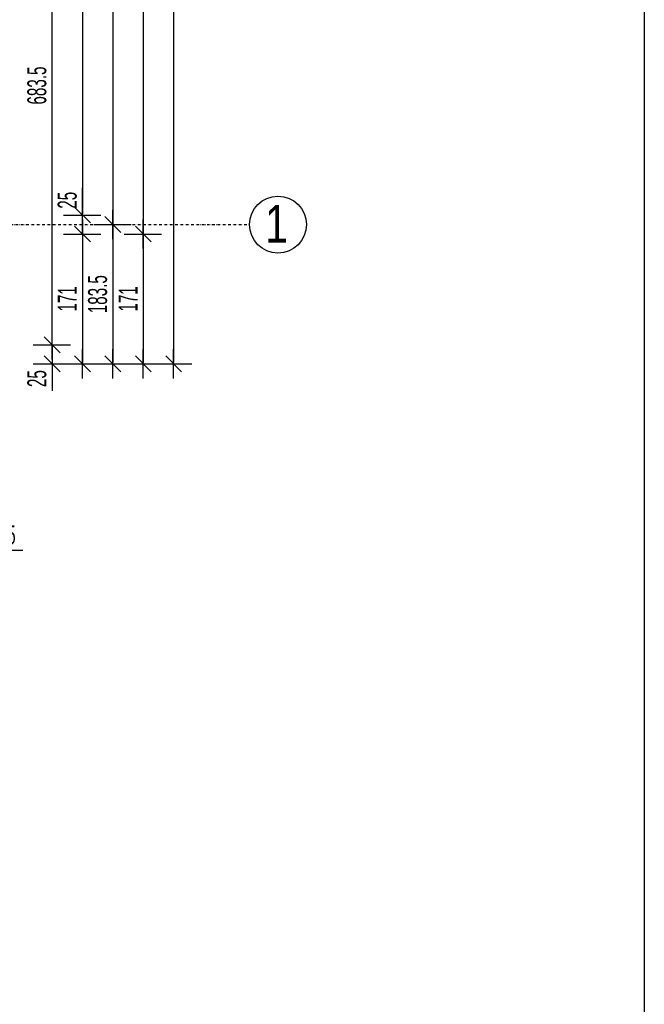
# Model space of a CAD drawing. Header units: millimetres. Extents: x 7622 to 25843, y -22705 to -15125.
# Tile 42 of 45: x 25020 to 25843, y -18995 to -17697. Entities that reach past the tile are written whole.
import ezdxf

# ---------------------------------------------------------------- set-up
doc = ezdxf.new("R2010")
doc.units = ezdxf.units.MM
doc.header["$LTSCALE"] = 10
doc.linetypes.add('MO', pattern=[0.7, 0.35, -0.17, 0.01, -0.17])
for name, color, linetype in [('BA_wym', 1, 'Continuous'), ('BD_osm', 1, 'MO'), ('BD_txs', 2, 'Continuous'), ('BD_wic', 1, 'Continuous')]:
    doc.layers.add(name, color=color, linetype=linetype)
doc.styles.add('BIKTS', font='bikromsw.shx', dxfattribs={"width": 0.8})
doc.styles.add('BIKWYM', font='bikromsw.shx', dxfattribs={"width": 0.6})
doc.dimstyles.new('BA_KR_100_cm', dxfattribs={"dimtxt": 25, "dimasz": 1.666667, "dimexe": 24, "dimexo": 0, "dimgap": 0, "dimtad": 0, "dimdec": 1, "dimrnd": 0.5, "dimzin": 9, "dimdsep": 46, "dimtxsty": 'BIKWYM', "dimblk": 'WYM-KR', "dimcen": 0, "dimdle": 20, "dimclrd": 256, "dimclre": 256, "dimclrt": 2, "dimadec": 0, "dimazin": 0, "dimtfac": 0.033333, "dimtdec": 1, "dimtmove": 0, "dimatfit": 3, "dimldrblk": 'WYM-KR', "dimfxl": 25, "dimfxlon": 1, "dimtvp": 0.8, "dimtolj": 1, "dimarcsym": 0})

# ---------------------------------------------------------------- blocks, each defined once
blk = doc.blocks.new('WYM-KR')
at = {"linetype": 'ByBlock'}
blk.add_line((11.52, 0), (-11.52, 0), dxfattribs=at)
at = {"color": 7, "linetype": 'ByBlock'}
blk.add_line((6.24, 6.24), (-6.24, -6.24), dxfattribs=at)
blk = doc.blocks.new('*D472')
at = {"layer": 'BA_wym', "lineweight": -2}
for p, q in [((24950.4, -18356.3), (24950.4, -18420.3)), ((24962.9, -18356.3), (24962.9, -18420.3)), ((24948.7, -18396.3), (24947.1, -18396.3)), ((24950.4, -18396.3), (24962.9, -18396.3)), ((24964.6, -18396.3), (25024.3, -18396.3))]:
    blk.add_line(p, q, dxfattribs=at)
at = {"layer": 'Defpoints', "color": 0}
for p in [(24950.4, -17878.2), (24962.9, -18150.8), (24962.9, -18396.3)]:
    blk.add_point(p, dxfattribs=at)
at = {"layer": 'BA_wym', "lineweight": -2, "xscale": 1.666666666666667, "yscale": 1.666666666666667, "zscale": 1.666666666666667}
blk.add_blockref('WYM-KR', (24950.4, -18396.3), dxfattribs=at)
at = {"layer": 'BA_wym', "lineweight": -2, "xscale": 1.666666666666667, "yscale": 1.666666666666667, "zscale": 1.666666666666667, "rotation": 180}
blk.add_blockref('WYM-KR', (24962.9, -18396.3), dxfattribs=at)
at = {"layer": 'BA_wym', "color": 2, "insert": (24995.3, -18376.3), "char_height": 25, "attachment_point": 5, "style": 'BIKWYM'}
blk.add_mtext('\\A1;12.5', dxfattribs=at)
blk = doc.blocks.new('*D517')
at = {"layer": 'BA_wym', "lineweight": -2}
for p, q in [((25037.9, -17442.3), (25086.9, -17442.3)), ((25062.9, -18124.1), (25062.9, -17444)), ((25037.9, -18125.8), (25086.9, -18125.8))]:
    blk.add_line(p, q, dxfattribs=at)
at = {"layer": 'Defpoints', "color": 0}
for p in [(25022.9, -17442.3), (25062.9, -17442.3), (25022.9, -18125.8)]:
    blk.add_point(p, dxfattribs=at)
at = {"layer": 'BA_wym', "lineweight": -2, "xscale": 1.666666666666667, "yscale": 1.666666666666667, "zscale": 1.666666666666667}
for p, rotation in [((25062.9, -17442.3), 90), ((25062.9, -18125.8), 270)]:
    blk.add_blockref('WYM-KR', p, dxfattribs=dict(at, rotation=rotation))
at = {"layer": 'BA_wym', "color": 2, "insert": (25042.9, -17784.1), "char_height": 25, "attachment_point": 5, "rotation": 90, "style": 'BIKWYM'}
blk.add_mtext('\\A1;683.5', dxfattribs=at)
blk = doc.blocks.new('*D518')
at = {"layer": 'BA_wym', "lineweight": -2}
for p, q in [((25037.9, -18125.8), (25086.9, -18125.8)), ((25062.9, -18124.1), (25062.9, -18122.5)), ((25062.9, -18125.8), (25062.9, -18150.8)), ((25037.9, -18150.8), (25086.9, -18150.8)), ((25062.9, -18152.5), (25062.9, -18186.5))]:
    blk.add_line(p, q, dxfattribs=at)
at = {"layer": 'Defpoints', "color": 0}
for p in [(25022.9, -18125.8), (25022.9, -18150.8), (25062.9, -18150.8)]:
    blk.add_point(p, dxfattribs=at)
at = {"layer": 'BA_wym', "lineweight": -2, "xscale": 1.666666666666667, "yscale": 1.666666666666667, "zscale": 1.666666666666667}
for p, rotation in [((25062.9, -18125.8), 270), ((25062.9, -18150.8), 90)]:
    blk.add_blockref('WYM-KR', p, dxfattribs=dict(at, rotation=rotation))
at = {"layer": 'BA_wym', "color": 2, "insert": (25042.9, -18170.3), "char_height": 25, "attachment_point": 5, "rotation": 90, "style": 'BIKWYM'}
blk.add_mtext('\\A1;25', dxfattribs=at)
blk = doc.blocks.new('*D522')
at = {"layer": 'BA_wym', "lineweight": -2}
for p, q in [((25077.9, -17124.8), (25126.9, -17124.8)), ((25102.9, -17126.5), (25102.9, -17953.1)), ((25077.9, -17954.8), (25126.9, -17954.8))]:
    blk.add_line(p, q, dxfattribs=at)
at = {"layer": 'Defpoints', "color": 0}
for p in [(25062.9, -17124.8), (25062.9, -17954.8), (25102.9, -17954.8)]:
    blk.add_point(p, dxfattribs=at)
at = {"layer": 'BA_wym', "lineweight": -2, "xscale": 1.666666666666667, "yscale": 1.666666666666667, "zscale": 1.666666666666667}
for p, rotation in [((25102.9, -17124.8), 90), ((25102.9, -17954.8), 270)]:
    blk.add_blockref('WYM-KR', p, dxfattribs=dict(at, rotation=rotation))
at = {"layer": 'BA_wym', "color": 2, "insert": (25082.9, -17539.8), "char_height": 25, "attachment_point": 5, "rotation": 90, "style": 'BIKWYM'}
blk.add_mtext('\\A1;830', dxfattribs=at)
blk = doc.blocks.new('*D523')
at = {"layer": 'BA_wym', "lineweight": -2}
for p, q in [((25102.9, -17953.1), (25102.9, -17919.1)), ((25077.9, -17954.8), (25126.9, -17954.8)), ((25102.9, -17979.8), (25102.9, -17954.8)), ((25077.9, -17979.8), (25126.9, -17979.8)), ((25102.9, -17981.5), (25102.9, -17983.1))]:
    blk.add_line(p, q, dxfattribs=at)
at = {"layer": 'Defpoints', "color": 0}
for p in [(25062.9, -17954.8), (25102.9, -17954.8), (25062.9, -17979.8)]:
    blk.add_point(p, dxfattribs=at)
at = {"layer": 'BA_wym', "lineweight": -2, "xscale": 1.666666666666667, "yscale": 1.666666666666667, "zscale": 1.666666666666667}
for p, rotation in [((25102.9, -17954.8), 270), ((25102.9, -17979.8), 90)]:
    blk.add_blockref('WYM-KR', p, dxfattribs=dict(at, rotation=rotation))
at = {"layer": 'BA_wym', "color": 2, "insert": (25082.9, -17935.3), "char_height": 25, "attachment_point": 5, "rotation": 90, "style": 'BIKWYM'}
blk.add_mtext('\\A1;25', dxfattribs=at)
blk = doc.blocks.new('*D524')
at = {"layer": 'BA_wym', "lineweight": -2}
for p, q in [((25077.9, -17979.8), (25126.9, -17979.8)), ((25102.9, -17981.5), (25102.9, -18149.1)), ((25077.9, -18150.8), (25126.9, -18150.8))]:
    blk.add_line(p, q, dxfattribs=at)
at = {"layer": 'Defpoints', "color": 0}
for p in [(25062.9, -17979.8), (25062.9, -18150.8), (25102.9, -18150.8)]:
    blk.add_point(p, dxfattribs=at)
at = {"layer": 'BA_wym', "lineweight": -2, "xscale": 1.666666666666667, "yscale": 1.666666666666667, "zscale": 1.666666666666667}
for p, rotation in [((25102.9, -17979.8), 90), ((25102.9, -18150.8), 270)]:
    blk.add_blockref('WYM-KR', p, dxfattribs=dict(at, rotation=rotation))
at = {"layer": 'BA_wym', "color": 2, "insert": (25082.9, -18065.3), "char_height": 25, "attachment_point": 5, "rotation": 90, "style": 'BIKWYM'}
blk.add_mtext('\\A1;171', dxfattribs=at)
blk = doc.blocks.new('*D529')
at = {"layer": 'BA_wym', "lineweight": -2}
for p, q in [((25117.9, -17217.3), (25166.9, -17217.3)), ((25142.9, -17219), (25142.9, -17965.6)), ((25117.9, -17967.3), (25166.9, -17967.3))]:
    blk.add_line(p, q, dxfattribs=at)
at = {"layer": 'Defpoints', "color": 0}
for p in [(25102.9, -17217.3), (25102.9, -17967.3), (25142.9, -17967.3)]:
    blk.add_point(p, dxfattribs=at)
at = {"layer": 'BA_wym', "lineweight": -2, "xscale": 1.666666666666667, "yscale": 1.666666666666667, "zscale": 1.666666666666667}
for p, rotation in [((25142.9, -17217.3), 90), ((25142.9, -17967.3), 270)]:
    blk.add_blockref('WYM-KR', p, dxfattribs=dict(at, rotation=rotation))
at = {"layer": 'BA_wym', "color": 2, "insert": (25122.9, -17592.3), "char_height": 25, "attachment_point": 5, "rotation": 90, "style": 'BIKWYM'}
blk.add_mtext('\\A1;750', dxfattribs=at)
blk = doc.blocks.new('*D530')
at = {"layer": 'BA_wym', "lineweight": -2}
for p, q in [((25117.9, -17967.3), (25166.9, -17967.3)), ((25142.9, -17969), (25142.9, -18149.1)), ((25117.9, -18150.8), (25166.9, -18150.8))]:
    blk.add_line(p, q, dxfattribs=at)
at = {"layer": 'Defpoints', "color": 0}
for p in [(25102.9, -17967.3), (25102.9, -18150.8), (25142.9, -18150.8)]:
    blk.add_point(p, dxfattribs=at)
at = {"layer": 'BA_wym', "lineweight": -2, "xscale": 1.666666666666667, "yscale": 1.666666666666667, "zscale": 1.666666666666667}
for p, rotation in [((25142.9, -17967.3), 90), ((25142.9, -18150.8), 270)]:
    blk.add_blockref('WYM-KR', p, dxfattribs=dict(at, rotation=rotation))
at = {"layer": 'BA_wym', "color": 2, "insert": (25122.9, -18059.1), "char_height": 25, "attachment_point": 5, "rotation": 90, "style": 'BIKWYM'}
blk.add_mtext('\\A1;183.5', dxfattribs=at)
blk = doc.blocks.new('*D532')
at = {"layer": 'BA_wym', "lineweight": -2}
for p, q in [((25157.9, -16154.8), (25206.9, -16154.8)), ((25182.9, -16156.5), (25182.9, -17978.1)), ((25157.9, -17979.8), (25206.9, -17979.8))]:
    blk.add_line(p, q, dxfattribs=at)
at = {"layer": 'Defpoints', "color": 0}
for p in [(25142.9, -16154.8), (25142.9, -17979.8), (25182.9, -17979.8)]:
    blk.add_point(p, dxfattribs=at)
at = {"layer": 'BA_wym', "lineweight": -2, "xscale": 1.666666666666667, "yscale": 1.666666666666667, "zscale": 1.666666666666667}
for p, rotation in [((25182.9, -16154.8), 90), ((25182.9, -17979.8), 270)]:
    blk.add_blockref('WYM-KR', p, dxfattribs=dict(at, rotation=rotation))
at = {"layer": 'BA_wym', "color": 2, "insert": (25162.9, -17067.3), "char_height": 25, "attachment_point": 5, "rotation": 90, "style": 'BIKWYM'}
blk.add_mtext('\\A1;1825', dxfattribs=at)
blk = doc.blocks.new('*D533')
at = {"layer": 'BA_wym', "lineweight": -2}
for p, q in [((25157.9, -17979.8), (25206.9, -17979.8)), ((25182.9, -17981.5), (25182.9, -18149.1)), ((25157.9, -18150.8), (25206.9, -18150.8))]:
    blk.add_line(p, q, dxfattribs=at)
at = {"layer": 'Defpoints', "color": 0}
for p in [(25142.9, -17979.8), (25142.9, -18150.8), (25182.9, -18150.8)]:
    blk.add_point(p, dxfattribs=at)
at = {"layer": 'BA_wym', "lineweight": -2, "xscale": 1.666666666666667, "yscale": 1.666666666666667, "zscale": 1.666666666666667}
for p, rotation in [((25182.9, -17979.8), 90), ((25182.9, -18150.8), 270)]:
    blk.add_blockref('WYM-KR', p, dxfattribs=dict(at, rotation=rotation))
at = {"layer": 'BA_wym', "color": 2, "insert": (25162.9, -18065.3), "char_height": 25, "attachment_point": 5, "rotation": 90, "style": 'BIKWYM'}
blk.add_mtext('\\A1;171', dxfattribs=at)
blk = doc.blocks.new('*D534')
at = {"layer": 'BA_wym', "lineweight": -2}
for p, q in [((25197.9, -16103.8), (25246.9, -16103.8)), ((25222.9, -16105.5), (25222.9, -18149.1)), ((25197.9, -18150.8), (25246.9, -18150.8))]:
    blk.add_line(p, q, dxfattribs=at)
at = {"layer": 'Defpoints', "color": 0}
for p in [(25182.9, -16103.8), (25182.9, -18150.8), (25222.9, -18150.8)]:
    blk.add_point(p, dxfattribs=at)
at = {"layer": 'BA_wym', "lineweight": -2, "xscale": 1.666666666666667, "yscale": 1.666666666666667, "zscale": 1.666666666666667}
for p, rotation in [((25222.9, -16103.8), 90), ((25222.9, -18150.8), 270)]:
    blk.add_blockref('WYM-KR', p, dxfattribs=dict(at, rotation=rotation))
at = {"layer": 'BA_wym', "color": 2, "insert": (25202.9, -17127.3), "char_height": 25, "attachment_point": 5, "rotation": 90, "style": 'BIKWYM'}
blk.add_mtext('\\A1;2047', dxfattribs=at)

msp = doc.modelspace()

# ---------------------------------------------------------------- linework, layer by layer
at = {"layer": 'BD_osm'}
msp.add_lwpolyline([(21997.89, -17967.31), (25322.89, -17967.31)], dxfattribs=at)
at = {"layer": 'BD_wic', "color": 5}
msp.add_lwpolyline([(21398.68, -15284.7), (25842.81, -15284.7), (25842.81, -22705.2), (21398.68, -22705.2)], close=True, dxfattribs=at)
at = {"layer": 'BD_wic'}
msp.add_circle((25360.39, -17967.31), 37.5, dxfattribs=at)

# ---------------------------------------------------------------- texts
at = {"layer": 'BD_txs', "style": 'BIKTS', "width": 0.8}
msp.add_text('1', height=50, dxfattribs=at).set_placement((25343.58, -17991.37))

# ---------------------------------------------------------------- dimensions: what is measured, and where the dimension line sits
at = {"layer": 'BA_wym'}
for base, p1, p2, picture, middle in [((25222.89, -18150.81), (25182.89, -16103.81), (25182.89, -18150.81), '*D534', (25202.89, -17127.31)), ((25182.89, -17979.81), (25142.89, -16154.81), (25142.89, -17979.81), '*D532', (25162.89, -17067.31)), ((25102.89, -17954.81), (25062.89, -17124.81), (25062.89, -17954.81), '*D522', (25082.89, -17539.81)), ((25142.89, -17967.31), (25102.89, -17217.31), (25102.89, -17967.31), '*D529', (25122.89, -17592.31)), ((25062.89, -17442.31), (25022.89, -18125.81), (25022.89, -17442.31), '*D517', (25042.89, -17784.06)), ((25102.89, -17954.81), (25062.89, -17979.81), (25062.89, -17954.81), '*D523', (25082.89, -17935.29)), ((25142.89, -18150.81), (25102.89, -17967.31), (25102.89, -18150.81), '*D530', (25122.89, -18059.06)), ((25102.89, -18150.81), (25062.89, -17979.81), (25062.89, -18150.81), '*D524', (25082.89, -18065.31)), ((25182.89, -18150.81), (25142.89, -17979.81), (25142.89, -18150.81), '*D533', (25162.89, -18065.31)), ((25062.89, -18150.81), (25022.89, -18125.81), (25022.89, -18150.81), '*D518', (25042.89, -18170.33))]:
    dim = msp.add_linear_dim(base=base, p1=p1, p2=p2, angle=90, dimstyle='BA_KR_100_cm', override={"dimatfit": 1}, dxfattribs=at)
    dim.commit()
    dim.dimension.update_dxf_attribs({"geometry": picture, "text_midpoint": middle})
dim = msp.add_linear_dim(base=(24962.89, -18396.27), p1=(24950.39, -17878.21), p2=(24962.89, -18150.81), dimstyle='BA_KR_100_cm', override={"dimblk": 'WYM-KR', "dimatfit": 1, "dimfxl": 40}, dxfattribs=at)
dim.commit()
dim.dimension.update_dxf_attribs({"geometry": '*D472', "text_midpoint": (24995.27, -18376.27)})

doc.saveas('drawing.dxf')
